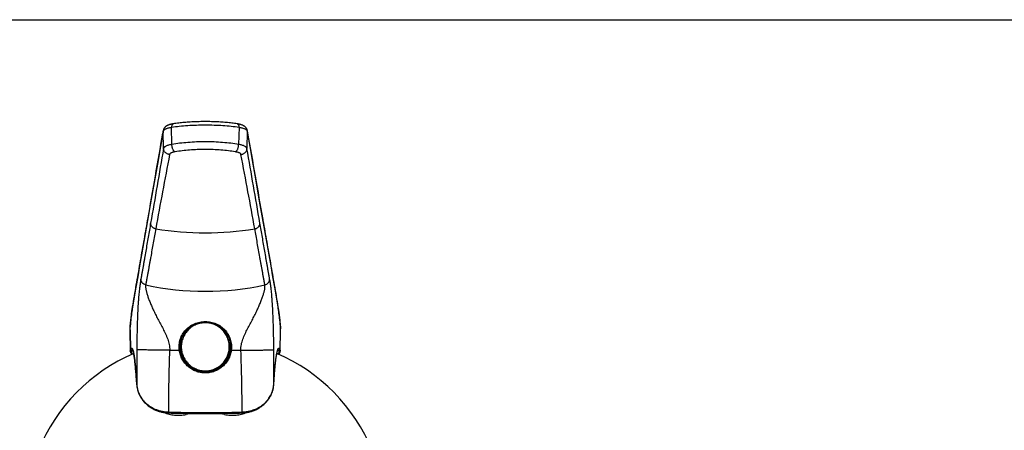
# Model space of a CAD drawing. Header units: millimetres. Extents: x 0 to 559, y 0 to 432.
# Tile 6 of 8: x 119 to 279, y 365 to 432. Entities that reach past the tile are written whole.
import ezdxf

# ---------------------------------------------------------------- set-up
doc = ezdxf.new("R2010")
doc.units = ezdxf.units.MM
doc.header["$LTSCALE"] = 30.734
doc.layers.get('0').update_dxf_attribs({"linetype": 'CONTINUOUS'})

msp = doc.modelspace()

# ---------------------------------------------------------------- linework, layer by layer
at = {"color": 7, "linetype": 'CONTINUOUS'}
for p, q in [((0, 431.8), (558.8, 431.8)), ((142.13, 413.77), (141.66, 411.15)), ((156.28, 411.15), (155.81, 413.77)), ((140, 401.64), (139.55, 399.07)), ((158.37, 399.2), (157.94, 401.64)), ((139.55, 399.07), (138.56, 393.45)), ((159.06, 395.31), (158.37, 399.2)), ((160.89, 384.72), (160.86, 384.95)), ((136.67, 381.1), (136.73, 377.74)), ((161.21, 377.74), (161.27, 381.1)), ((161.27, 381.33), (161.26, 381.46)), ((137.79, 372.28), (137.79, 372.29)), ((160.15, 372.28), (160.15, 372.29))]:
    msp.add_line(p, q, dxfattribs=at)
at = {"color": 9, "linetype": 'CONTINUOUS'}
for p, q in [((142.05, 413.28), (142.08, 413.4)), ((142.08, 413.4), (142.12, 413.64)), ((142.08, 413.4), (142.08, 413.4)), ((142.16, 410.8), (142.12, 413.64)), ((143.53, 411.47), (143.47, 414.27)), ((154.48, 414.27), (154.42, 411.47)), ((155.82, 413.64), (155.78, 410.8)), ((155.82, 413.64), (155.87, 413.4)), ((155.87, 413.4), (155.87, 413.4)), ((155.87, 413.4), (155.89, 413.28)), ((139.56, 399.07), (139.59, 399.2)), ((158.36, 399.2), (158.38, 399.07)), ((137.08, 384.82), (137.1, 384.94)), ((160.84, 384.94), (160.86, 384.82)), ((136.68, 381.4), (136.69, 381.47)), ((136.68, 381.4), (136.69, 381.1)), ((136.69, 381.1), (136.74, 377.85)), ((161.2, 377.85), (161.26, 381.1)), ((161.26, 381.47), (161.26, 381.4)), ((161.26, 381.1), (161.26, 381.4)), ((137.79, 372.29), (137.79, 372.28)), ((137.79, 372.29), (137.79, 372.28)), ((160.15, 372.29), (160.15, 372.28)), ((160.15, 372.28), (160.15, 372.29)), ((145.85, 367.43), (145.85, 367.61)), ((152.1, 367.43), (152.1, 367.61))]:
    msp.add_line(p, q, dxfattribs=at)
at = {"color": 7, "linetype": 'CONTINUOUS'}
for points in [[(143.76, 414.83), (143.69, 414.82), (143.6, 414.8), (143.52, 414.79), (143.44, 414.77), (143.36, 414.75), (143.29, 414.73), (143.22, 414.71), (143.15, 414.7), (143.09, 414.67), (143.03, 414.65), (142.97, 414.63), (142.92, 414.61), (142.86, 414.59), (142.81, 414.56), (142.76, 414.54), (142.71, 414.51), (142.66, 414.49), (142.62, 414.46), (142.58, 414.43), (142.53, 414.4), (142.49, 414.37), (142.45, 414.33), (142.42, 414.3), (142.38, 414.26), (142.35, 414.22), (142.31, 414.18), (142.28, 414.14), (142.26, 414.1), (142.23, 414.06), (142.21, 414.01), (142.19, 413.97), (142.17, 413.92), (142.16, 413.88), (142.14, 413.83), (142.13, 413.79), (142.13, 413.77)], [(154.18, 414.83), (153.98, 414.86), (153.76, 414.89), (153.54, 414.92), (153.31, 414.95), (153.08, 414.98), (152.85, 415), (152.62, 415.02), (152.39, 415.05), (152.15, 415.06), (151.91, 415.08), (151.67, 415.1), (151.43, 415.11), (151.19, 415.13), (150.95, 415.14), (150.7, 415.15), (150.46, 415.16), (150.21, 415.17), (149.96, 415.17), (149.71, 415.18), (149.47, 415.18), (149.22, 415.18), (148.97, 415.18), (148.72, 415.18), (148.47, 415.18), (148.23, 415.18), (147.98, 415.17), (147.73, 415.17), (147.49, 415.16), (147.24, 415.15), (147, 415.14), (146.75, 415.13), (146.51, 415.11), (146.27, 415.1), (146.03, 415.08), (145.79, 415.06), (145.56, 415.05), (145.32, 415.02), (145.09, 415), (144.86, 414.98), (144.63, 414.95), (144.41, 414.92), (144.18, 414.89), (143.96, 414.86), (143.76, 414.83)], [(155.81, 413.77), (155.81, 413.79), (155.8, 413.84), (155.79, 413.88), (155.77, 413.93), (155.75, 413.97), (155.73, 414.01), (155.71, 414.06), (155.68, 414.1), (155.66, 414.14), (155.63, 414.18), (155.6, 414.22), (155.56, 414.26), (155.53, 414.3), (155.49, 414.33), (155.45, 414.37), (155.41, 414.4), (155.37, 414.43), (155.32, 414.46), (155.28, 414.49), (155.23, 414.51), (155.18, 414.54), (155.13, 414.56), (155.08, 414.59), (155.03, 414.61), (154.97, 414.63), (154.91, 414.65), (154.85, 414.68), (154.79, 414.7), (154.72, 414.71), (154.65, 414.73), (154.58, 414.75), (154.5, 414.77), (154.43, 414.79), (154.34, 414.8), (154.26, 414.82), (154.18, 414.83)], [(141.66, 411.15), (141.26, 408.83), (140.84, 406.47), (140.43, 404.07), (140, 401.64)], [(157.94, 401.64), (157.1, 406.47), (156.69, 408.83), (156.28, 411.15)], [(160.86, 384.95), (160.58, 386.55), (160.3, 388.21), (160.01, 389.9), (159.7, 391.65), (159.38, 393.45), (159.06, 395.31)], [(138.56, 393.45), (138.24, 391.65), (137.94, 389.9), (137.64, 388.21), (137.36, 386.55), (137.09, 384.95)], [(137.09, 384.95), (137.05, 384.72), (137.02, 384.48), (136.98, 384.23), (136.94, 383.97), (136.91, 383.7), (136.88, 383.41), (136.84, 383.11), (136.81, 382.8), (136.78, 382.48), (136.74, 382.15), (136.71, 381.81), (136.68, 381.46)], [(161.26, 381.46), (161.23, 381.81), (161.2, 382.15), (161.17, 382.48), (161.13, 382.8), (161.1, 383.11), (161.07, 383.41), (161.03, 383.7), (161, 383.97), (160.96, 384.23), (160.93, 384.49), (160.89, 384.72)], [(136.68, 381.46), (136.67, 381.33), (136.67, 381.18), (136.67, 381.1)], [(144.87, 378.58), (144.88, 378.71), (144.89, 378.83), (144.9, 378.95), (144.92, 379.07), (144.94, 379.19), (144.96, 379.31), (144.99, 379.43), (145.02, 379.55), (145.05, 379.67), (145.09, 379.79), (145.14, 379.91), (145.19, 380.03), (145.24, 380.15), (145.29, 380.27), (145.35, 380.38), (145.42, 380.5), (145.49, 380.61), (145.56, 380.73), (145.64, 380.84), (145.72, 380.94), (145.81, 381.05), (145.9, 381.15), (145.99, 381.25), (146.09, 381.35), (146.19, 381.44), (146.29, 381.54), (146.4, 381.62), (146.51, 381.7), (146.62, 381.78), (146.73, 381.86), (146.84, 381.93), (146.96, 381.99), (147.08, 382.06), (147.19, 382.11), (147.31, 382.17), (147.43, 382.21), (147.55, 382.26), (147.67, 382.3), (147.79, 382.34), (147.91, 382.37), (148.03, 382.4), (148.15, 382.43), (148.27, 382.45), (148.39, 382.47), (148.51, 382.48), (148.63, 382.49), (148.75, 382.5), (148.87, 382.51), (148.97, 382.51)], [(148.97, 382.51), (149.07, 382.51), (149.19, 382.5), (149.31, 382.49), (149.43, 382.48), (149.55, 382.47), (149.67, 382.45), (149.79, 382.43), (149.91, 382.4), (150.03, 382.37), (150.15, 382.34), (150.27, 382.3), (150.39, 382.26), (150.51, 382.21), (150.63, 382.17), (150.75, 382.11), (150.87, 382.05), (150.98, 381.99), (151.1, 381.93), (151.21, 381.86), (151.33, 381.78), (151.44, 381.7), (151.54, 381.62), (151.65, 381.53), (151.75, 381.44), (151.85, 381.35), (151.95, 381.25), (152.05, 381.15), (152.13, 381.05), (152.22, 380.94), (152.3, 380.84), (152.38, 380.73), (152.45, 380.61), (152.52, 380.5), (152.59, 380.38), (152.65, 380.27), (152.71, 380.15), (152.76, 380.03), (152.81, 379.91), (152.85, 379.79), (152.89, 379.67), (152.92, 379.55), (152.96, 379.43), (152.98, 379.31), (153.01, 379.19), (153.03, 379.07), (153.04, 378.95), (153.06, 378.83), (153.06, 378.7), (153.07, 378.58)], [(161.27, 381.1), (161.27, 381.18), (161.27, 381.33)], [(136.73, 377.75), (136.73, 377.7), (136.74, 377.64), (136.76, 377.58), (136.79, 377.52), (136.82, 377.46), (136.87, 377.39), (136.92, 377.33), (136.98, 377.28), (137, 377.26)], [(160.94, 377.26), (160.97, 377.28), (161.03, 377.33), (161.08, 377.39), (161.12, 377.46), (161.16, 377.52), (161.18, 377.58), (161.2, 377.64), (161.21, 377.7), (161.21, 377.75)], [(137.79, 372.28), (137.8, 372.13), (137.82, 371.96), (137.85, 371.79), (137.89, 371.62), (137.93, 371.45), (137.97, 371.29), (138.02, 371.12), (138.08, 370.96), (138.15, 370.8), (138.22, 370.65), (138.29, 370.49), (138.38, 370.34), (138.46, 370.2), (138.55, 370.05), (138.65, 369.91), (138.75, 369.78), (138.85, 369.65), (138.96, 369.52), (139.07, 369.39), (139.19, 369.28), (139.3, 369.16), (139.43, 369.05), (139.55, 368.95), (139.67, 368.85), (139.8, 368.75), (139.93, 368.66), (140.06, 368.57), (140.19, 368.49), (140.33, 368.41), (140.46, 368.34), (140.6, 368.27), (140.73, 368.2), (140.87, 368.14), (141.01, 368.08), (141.15, 368.03), (141.29, 367.98), (141.43, 367.94), (141.57, 367.9), (141.71, 367.86), (141.85, 367.83), (142, 367.8), (142.14, 367.77), (142.28, 367.75), (142.43, 367.73), (142.57, 367.71), (142.72, 367.7), (142.86, 367.69), (142.99, 367.68)], [(154.95, 367.68), (155.08, 367.69), (155.22, 367.7), (155.37, 367.71), (155.51, 367.73), (155.66, 367.75), (155.8, 367.77), (155.94, 367.79), (156.09, 367.82), (156.23, 367.86), (156.37, 367.9), (156.51, 367.94), (156.65, 367.98), (156.79, 368.03), (156.93, 368.08), (157.07, 368.14), (157.21, 368.2), (157.34, 368.26), (157.48, 368.33), (157.61, 368.41), (157.75, 368.49), (157.88, 368.57), (158.01, 368.66), (158.14, 368.75), (158.27, 368.84), (158.39, 368.94), (158.51, 369.05), (158.63, 369.16), (158.75, 369.27), (158.87, 369.39), (158.98, 369.51), (159.09, 369.64), (159.19, 369.77), (159.29, 369.91), (159.39, 370.05), (159.48, 370.19), (159.57, 370.34), (159.65, 370.49), (159.72, 370.64), (159.79, 370.8), (159.86, 370.96), (159.92, 371.12), (159.97, 371.28), (160.02, 371.45), (160.06, 371.62), (160.09, 371.79), (160.12, 371.96), (160.14, 372.13), (160.15, 372.28)], [(142.99, 367.68), (143.4, 367.67), (143.83, 367.66), (144.26, 367.65), (144.7, 367.64), (145.13, 367.63), (145.56, 367.62), (145.99, 367.61), (146.42, 367.6), (146.85, 367.6), (147.28, 367.59), (147.71, 367.59), (148.14, 367.59), (148.57, 367.59), (148.97, 367.58)], [(148.97, 367.58), (149.38, 367.59), (149.8, 367.59), (150.23, 367.59), (150.66, 367.59), (151.09, 367.6), (151.52, 367.6), (151.95, 367.61), (152.38, 367.62), (152.81, 367.63), (153.25, 367.64), (153.68, 367.65), (154.11, 367.66), (154.54, 367.67), (154.95, 367.68)]]:
    msp.add_lwpolyline(points, dxfattribs=at)
at = {"color": 9, "linetype": 'CONTINUOUS'}
for centre, radius, start, end in [((142.75, 413.28), 0.7, 169.9123, 180.7348), ((142.82, 413.65), 0.7, 169.8804, 180.7322), ((155.12, 413.65), 0.7, 359.2677, 10.1204), ((155.19, 413.28), 0.7, 359.2652, 10.0877), ((140.26, 399.08), 0.699, 170.0284, 180.744), ((157.68, 399.08), 0.699, 359.256, 9.9716), ((148.97, 449.11), 52.05, 261.0621, 278.9379), ((148.97, 433.3), 45.78, 257.7277, 282.2723), ((137.77, 384.83), 0.693, 170.5078, 180.7842), ((160.17, 384.83), 0.693, 359.2159, 9.4923), ((139.47, 381.15), 2.8, 174.8753, 180.9786), ((137.25, 381.42), 0.573, 175.0557, 181.5304), ((160.69, 381.42), 0.573, 358.4693, 4.9439), ((158.43, 381.15), 2.84, 359.0615, 5.0846), ((136.39, 377.75), 0.78, 24.5769, 26.5265), ((137.28, 377.89), 0.239, 138.5354, 141.1692), ((136.25, 377.68), 0.94, 23.2326, 24.6166), ((372.57, 368.27), 229.62, 177.5941, 180.1091), ((-74.64, 368.27), 229.62, 359.891, 2.4058), ((161.72, 377.67), 0.966, 155.4014, 156.7477), ((161.57, 377.74), 0.808, 153.5064, 155.39)]:
    msp.add_arc(centre, radius, start, end, dxfattribs=at)
at = {"color": 7, "linetype": 'CONTINUOUS'}
for centre, radius, start, end in [((148.95, 378.47), 4.08, 178.4993, 180.0024), ((148.96, 378.48), 4.09, 180.1397, 181.9604), ((148.96, 378.48), 4.09, 180.1397, 181.7878), ((148.98, 378.47), 4.11, 180.0142, 187.5166), ((148.97, 378.48), 4.09, 181.7874, 187.5053), ((148.97, 378.48), 4.1, 181.962, 187.5044), ((148.96, 378.48), 4.09, 187.5062, 187.6764), ((148.96, 378.48), 4.09, 187.5069, 187.6774), ((148.98, 378.48), 4.09, 352.3236, 352.4938), ((148.98, 378.48), 4.09, 352.3226, 352.4931), ((148.97, 378.47), 4.1, 352.474, 359.9952), ((148.98, 378.48), 4.09, 352.4947, 358.2125), ((148.98, 378.48), 4.1, 352.4955, 358.0381), ((148.99, 378.47), 4.08, 359.9976, 1.5641), ((148.98, 378.48), 4.09, 358.0397, 359.8603), ((148.98, 378.48), 4.09, 358.2121, 359.8604), ((148.97, 350.3), 29.5, 113.3305, 157.5325), ((148.97, 350.3), 29.5, 22.4675, 66.6695), ((148.97, 350.31), 17.4, 96.4961, 100.3478), ((148.97, 350.31), 17.4, 79.6522, 83.504)]:
    msp.add_arc(centre, radius, start, end, dxfattribs=at)
at = {"color": 9, "linetype": 'CONTINUOUS'}
for points, knots in [([(143.76, 414.83), (143.74, 414.83), (143.7, 414.81), (143.64, 414.78), (143.59, 414.72), (143.55, 414.66), (143.52, 414.57), (143.48, 414.45), (143.47, 414.34), (143.47, 414.27)], [0, 0, 0, 0, 0.092263, 0.189692, 0.29627, 0.414316, 0.544609, 0.686713, 1, 1, 1, 1]), ([(154.18, 414.83), (154.2, 414.83), (154.24, 414.81), (154.3, 414.78), (154.35, 414.72), (154.39, 414.66), (154.43, 414.57), (154.46, 414.45), (154.47, 414.34), (154.48, 414.27)], [0, 0, 0, 0, 0.092263, 0.189692, 0.29627, 0.414318, 0.544611, 0.686715, 1, 1, 1, 1]), ([(139.59, 399.2), (140, 401.55), (140.82, 406.25), (141.64, 410.94), (142.05, 413.28)], [0, 0, 0, 0, 0.501619, 1, 1, 1, 1]), ([(142.12, 413.64), (142.12, 413.66), (142.13, 413.69), (142.16, 413.74), (142.19, 413.78), (142.25, 413.85), (142.36, 413.93), (142.52, 414.01), (142.71, 414.09), (142.93, 414.16), (143.19, 414.22), (143.37, 414.26), (143.47, 414.27)], [0, 0, 0, 0, 0.032023, 0.066279, 0.10371, 0.145007, 0.240809, 0.355759, 0.490137, 0.64326, 0.813807, 1, 1, 1, 1]), ([(143.47, 414.27), (143.89, 414.34), (144.76, 414.46), (146.12, 414.57), (147.53, 414.64), (148.97, 414.66), (150.41, 414.64), (151.83, 414.57), (153.18, 414.46), (154.06, 414.34), (154.48, 414.27)], [0, 0, 0, 0, 0.116026, 0.239643, 0.368489, 0.5, 0.631511, 0.760357, 0.883975, 1, 1, 1, 1]), ([(154.48, 414.27), (154.57, 414.26), (154.75, 414.22), (155.01, 414.16), (155.23, 414.09), (155.43, 414.01), (155.58, 413.93), (155.69, 413.85), (155.75, 413.78), (155.79, 413.74), (155.81, 413.69), (155.82, 413.66), (155.82, 413.64)], [0, 0, 0, 0, 0.186193, 0.35674, 0.509863, 0.644241, 0.759191, 0.854993, 0.89629, 0.933721, 0.967977, 1, 1, 1, 1]), ([(155.89, 413.28), (156.3, 410.94), (157.13, 406.25), (157.94, 401.55), (158.36, 399.2)], [0, 0, 0, 0, 0.498381, 1, 1, 1, 1]), ([(143.53, 411.47), (143.43, 411.45), (143.25, 411.41), (142.99, 411.35), (142.76, 411.27), (142.56, 411.19), (142.41, 411.1), (142.3, 411.02), (142.23, 410.95), (142.2, 410.91), (142.17, 410.86), (142.17, 410.82), (142.16, 410.8)], [0, 0, 0, 0, 0.185299, 0.355217, 0.507949, 0.642156, 0.757157, 0.853267, 0.894839, 0.932643, 0.96738, 1, 1, 1, 1]), ([(154.42, 411.47), (154, 411.54), (153.13, 411.66), (151.79, 411.79), (150.4, 411.87), (148.97, 411.9), (147.55, 411.87), (146.15, 411.79), (144.81, 411.66), (143.95, 411.54), (143.53, 411.47)], [0, 0, 0, 0, 0.116359, 0.240071, 0.368775, 0.5, 0.631225, 0.759929, 0.883641, 1, 1, 1, 1]), ([(144.06, 410.26), (144.02, 410.27), (143.94, 410.32), (143.84, 410.42), (143.75, 410.56), (143.67, 410.71), (143.61, 410.89), (143.56, 411.08), (143.53, 411.27), (143.53, 411.4), (143.53, 411.47)], [0, 0, 0, 0, 0.090512, 0.193987, 0.310547, 0.438553, 0.575199, 0.716952, 0.859889, 1, 1, 1, 1]), ([(153.88, 410.26), (153.92, 410.27), (154, 410.32), (154.1, 410.42), (154.19, 410.56), (154.27, 410.71), (154.34, 410.89), (154.38, 411.08), (154.41, 411.27), (154.42, 411.4), (154.42, 411.47)], [0, 0, 0, 0, 0.090512, 0.193987, 0.310547, 0.438553, 0.575199, 0.716952, 0.859889, 1, 1, 1, 1]), ([(155.78, 410.8), (155.78, 410.82), (155.77, 410.86), (155.74, 410.91), (155.71, 410.95), (155.64, 411.02), (155.54, 411.1), (155.38, 411.19), (155.18, 411.27), (154.95, 411.35), (154.69, 411.41), (154.51, 411.45), (154.42, 411.47)], [0, 0, 0, 0, 0.03262, 0.067357, 0.105161, 0.146733, 0.242843, 0.357844, 0.492051, 0.644783, 0.814701, 1, 1, 1, 1]), ([(142.16, 410.8), (141.81, 408.77), (141.11, 404.72), (140.4, 400.67), (140.05, 398.64)], [0, 0, 0, 0, 0.500539, 1, 1, 1, 1]), ([(143.14, 409.84), (143.08, 409.84), (142.95, 409.86), (142.77, 409.92), (142.6, 410.01), (142.45, 410.13), (142.33, 410.28), (142.23, 410.44), (142.18, 410.62), (142.16, 410.74), (142.16, 410.8)], [0, 0, 0, 0, 0.126882, 0.253677, 0.380056, 0.505745, 0.63057, 0.754478, 0.877552, 1, 1, 1, 1]), ([(144.06, 410.26), (143.99, 410.25), (143.87, 410.22), (143.7, 410.18), (143.55, 410.14), (143.41, 410.09), (143.31, 410.03), (143.22, 409.97), (143.17, 409.91), (143.15, 409.86), (143.14, 409.84)], [0, 0, 0, 0, 0.186393, 0.357233, 0.510697, 0.645391, 0.760538, 0.856317, 0.934554, 1, 1, 1, 1]), ([(153.88, 410.26), (153.51, 410.32), (152.72, 410.43), (151.52, 410.55), (150.26, 410.62), (148.97, 410.64), (147.68, 410.62), (146.43, 410.55), (145.22, 410.43), (144.44, 410.32), (144.06, 410.26)], [0, 0, 0, 0, 0.116332, 0.240024, 0.368738, 0.5, 0.631262, 0.759976, 0.883668, 1, 1, 1, 1]), ([(154.8, 409.84), (154.8, 409.86), (154.78, 409.91), (154.72, 409.97), (154.64, 410.03), (154.53, 410.09), (154.4, 410.14), (154.24, 410.18), (154.07, 410.22), (153.95, 410.25), (153.88, 410.26)], [0, 0, 0, 0, 0.065446, 0.143683, 0.239462, 0.354609, 0.489303, 0.642767, 0.813607, 1, 1, 1, 1]), ([(154.8, 409.84), (154.87, 409.84), (154.99, 409.86), (155.18, 409.92), (155.35, 410.01), (155.49, 410.13), (155.62, 410.28), (155.71, 410.44), (155.77, 410.62), (155.78, 410.74), (155.78, 410.8)], [0, 0, 0, 0, 0.126882, 0.253677, 0.380056, 0.505745, 0.63057, 0.754478, 0.877552, 1, 1, 1, 1]), ([(157.89, 398.64), (157.54, 400.67), (156.84, 404.72), (156.13, 408.77), (155.78, 410.8)], [0, 0, 0, 0, 0.499461, 1, 1, 1, 1]), ([(143.14, 409.84), (142.76, 407.81), (142, 403.77), (141.25, 399.72), (140.88, 397.69)], [0, 0, 0, 0, 0.50079, 1, 1, 1, 1]), ([(157.06, 397.69), (156.69, 399.72), (155.94, 403.77), (155.18, 407.81), (154.8, 409.84)], [0, 0, 0, 0, 0.49921, 1, 1, 1, 1]), ([(137.1, 384.94), (137.3, 386.15), (137.71, 388.52), (138.33, 392.07), (138.95, 395.57), (139.36, 397.91), (139.56, 399.07)], [0, 0, 0, 0, 0.254973, 0.504729, 0.752435, 1, 1, 1, 1]), ([(140.05, 398.64), (139.92, 397.88), (139.72, 396.73), (139.45, 395.2), (139.26, 394.05), (139.09, 393.1), (138.96, 392.33), (138.86, 391.76), (138.78, 391.29), (138.71, 390.91), (138.66, 390.63), (138.61, 390.35), (138.57, 390.11), (138.54, 389.92), (138.51, 389.78), (138.49, 389.64), (138.47, 389.55), (138.46, 389.5)], [0, 0, 0, 0, 0.250801, 0.376474, 0.502127, 0.627562, 0.690133, 0.752546, 0.814783, 0.845872, 0.876853, 0.907614, 0.93841, 0.953997, 0.969703, 0.985214, 1, 1, 1, 1]), ([(140.88, 397.69), (140.83, 397.7), (140.71, 397.73), (140.56, 397.8), (140.41, 397.9), (140.29, 398.02), (140.18, 398.16), (140.11, 398.31), (140.06, 398.47), (140.05, 398.59), (140.05, 398.64)], [0, 0, 0, 0, 0.127037, 0.2538, 0.380042, 0.505575, 0.630296, 0.754197, 0.877371, 1, 1, 1, 1]), ([(157.06, 397.69), (157.12, 397.7), (157.23, 397.73), (157.39, 397.8), (157.53, 397.9), (157.66, 398.02), (157.76, 398.16), (157.83, 398.31), (157.88, 398.47), (157.89, 398.59), (157.89, 398.64)], [0, 0, 0, 0, 0.127037, 0.2538, 0.380042, 0.505575, 0.630296, 0.754197, 0.877371, 1, 1, 1, 1]), ([(159.48, 389.5), (159.47, 389.55), (159.45, 389.64), (159.43, 389.78), (159.41, 389.92), (159.37, 390.11), (159.33, 390.35), (159.28, 390.63), (159.23, 390.91), (159.17, 391.29), (159.08, 391.76), (158.98, 392.33), (158.85, 393.1), (158.69, 394.05), (158.49, 395.2), (158.23, 396.73), (158.03, 397.88), (157.89, 398.64)], [0, 0, 0, 0, 0.014781, 0.030291, 0.046, 0.061591, 0.09239, 0.123147, 0.154127, 0.185216, 0.247454, 0.309867, 0.372438, 0.497873, 0.623526, 0.749199, 1, 1, 1, 1]), ([(158.38, 399.07), (158.59, 397.91), (159, 395.57), (159.62, 392.07), (160.24, 388.52), (160.64, 386.15), (160.84, 384.94)], [0, 0, 0, 0, 0.247565, 0.495271, 0.745027, 1, 1, 1, 1]), ([(140.88, 397.69), (140.82, 397.31), (140.68, 396.55), (140.47, 395.4), (140.27, 394.25), (140.1, 393.3), (139.96, 392.53), (139.86, 391.96), (139.76, 391.39), (139.67, 390.92), (139.6, 390.54), (139.55, 390.25), (139.5, 389.97), (139.45, 389.69), (139.41, 389.45), (139.37, 389.26), (139.35, 389.12), (139.32, 388.98), (139.29, 388.84), (139.26, 388.7), (139.25, 388.61), (139.24, 388.56)], [0, 0, 0, 0, 0.125284, 0.250826, 0.376503, 0.502157, 0.564915, 0.62759, 0.690151, 0.752566, 0.783707, 0.814797, 0.845829, 0.876803, 0.907717, 0.923148, 0.938556, 0.953938, 0.969297, 0.984639, 1, 1, 1, 1]), ([(158.7, 388.56), (158.7, 388.61), (158.68, 388.7), (158.65, 388.84), (158.62, 388.98), (158.6, 389.12), (158.57, 389.26), (158.54, 389.45), (158.5, 389.69), (158.44, 389.97), (158.39, 390.25), (158.34, 390.54), (158.27, 390.92), (158.19, 391.39), (158.08, 391.96), (157.98, 392.53), (157.84, 393.3), (157.67, 394.25), (157.47, 395.4), (157.26, 396.55), (157.13, 397.31), (157.06, 397.69)], [0, 0, 0, 0, 0.015362, 0.030704, 0.046062, 0.061444, 0.076852, 0.092283, 0.123197, 0.154171, 0.185204, 0.216293, 0.247435, 0.309849, 0.37241, 0.435086, 0.497843, 0.623497, 0.749174, 0.874716, 1, 1, 1, 1]), ([(138.46, 389.5), (138.42, 389.28), (138.34, 388.8), (138.23, 388), (138.14, 387.22), (138.08, 386.49), (138.01, 385.58), (137.93, 384.25), (137.86, 382.42), (137.81, 380.3), (137.8, 378.79), (137.8, 378.01)], [0, 0, 0, 0, 0.058052, 0.126042, 0.21111, 0.261505, 0.317497, 0.448587, 0.60807, 0.794643, 1, 1, 1, 1]), ([(139.24, 388.56), (139.13, 388.59), (138.92, 388.67), (138.71, 388.86), (138.59, 389.04), (138.52, 389.18), (138.47, 389.34), (138.46, 389.45), (138.46, 389.5)], [0, 0, 0, 0, 0.253238, 0.504404, 0.629318, 0.753484, 0.876991, 1, 1, 1, 1]), ([(158.7, 388.56), (158.81, 388.59), (159.02, 388.67), (159.23, 388.85), (159.36, 389.03), (159.43, 389.18), (159.47, 389.34), (159.48, 389.45), (159.48, 389.5)], [0, 0, 0, 0, 0.252883, 0.50374, 0.628625, 0.752882, 0.876618, 1, 1, 1, 1]), ([(160.15, 378.01), (160.15, 378.79), (160.13, 380.3), (160.08, 382.42), (160.01, 384.25), (159.93, 385.58), (159.86, 386.49), (159.8, 387.22), (159.72, 388), (159.6, 388.8), (159.52, 389.28), (159.48, 389.5)], [0, 0, 0, 0, 0.205358, 0.39193, 0.551415, 0.682505, 0.738496, 0.788892, 0.873959, 0.941949, 1, 1, 1, 1]), ([(139.24, 388.56), (139.23, 388.52), (139.22, 388.43), (139.22, 388.28), (139.23, 388.11), (139.26, 387.92), (139.3, 387.72), (139.37, 387.42), (139.46, 387.09), (139.57, 386.74), (139.71, 386.35), (139.9, 385.83), (140.17, 385.17), (140.43, 384.6), (140.66, 384.12), (140.9, 383.62), (141.24, 382.98), (141.65, 382.2), (142.08, 381.4), (142.42, 380.72), (142.67, 380.16), (142.84, 379.73), (142.98, 379.29), (143.09, 378.84), (143.16, 378.38), (143.17, 378.07), (143.16, 377.91)], [0, 0, 0, 0, 0.011498, 0.024512, 0.03915, 0.055466, 0.073484, 0.093199, 0.137629, 0.162275, 0.188477, 0.245324, 0.307664, 0.374903, 0.410154, 0.446363, 0.521158, 0.598366, 0.677238, 0.757194, 0.797447, 0.837825, 0.878296, 0.91883, 0.959404, 1, 1, 1, 1]), ([(154.78, 377.91), (154.78, 378.07), (154.78, 378.38), (154.85, 378.84), (154.96, 379.29), (155.11, 379.73), (155.28, 380.16), (155.53, 380.72), (155.87, 381.4), (156.29, 382.2), (156.71, 382.98), (157.04, 383.62), (157.29, 384.12), (157.51, 384.6), (157.77, 385.17), (158.04, 385.83), (158.23, 386.35), (158.37, 386.74), (158.48, 387.09), (158.57, 387.42), (158.65, 387.72), (158.69, 387.92), (158.71, 388.11), (158.72, 388.28), (158.72, 388.43), (158.71, 388.52), (158.7, 388.56)], [0, 0, 0, 0, 0.040595, 0.08117, 0.121704, 0.162175, 0.202553, 0.242806, 0.322762, 0.401634, 0.478842, 0.553637, 0.589845, 0.625097, 0.692336, 0.754675, 0.811523, 0.837725, 0.862371, 0.906801, 0.926516, 0.944533, 0.96085, 0.975488, 0.988502, 1, 1, 1, 1]), ([(136.69, 381.47), (136.72, 381.8), (136.78, 382.44), (136.87, 383.33), (136.97, 384.12), (137.04, 384.6), (137.08, 384.82)], [0, 0, 0, 0, 0.299759, 0.566754, 0.800331, 1, 1, 1, 1]), ([(160.86, 384.82), (160.9, 384.6), (160.97, 384.12), (161.07, 383.33), (161.17, 382.44), (161.23, 381.8), (161.26, 381.47)], [0, 0, 0, 0, 0.199669, 0.433246, 0.700241, 1, 1, 1, 1]), ([(144.73, 377.91), (144.69, 378.21), (144.68, 378.82), (144.86, 379.71), (145.23, 380.53), (145.76, 381.24), (146.42, 381.82), (147.2, 382.25), (148.06, 382.52), (148.67, 382.59), (148.97, 382.59)], [0, 0, 0, 0, 0.12821, 0.254719, 0.378658, 0.500705, 0.622523, 0.745914, 0.871921, 1, 1, 1, 1]), ([(148.97, 382.59), (149.28, 382.59), (149.88, 382.52), (150.75, 382.25), (151.52, 381.82), (152.19, 381.24), (152.71, 380.53), (153.08, 379.71), (153.26, 378.82), (153.25, 378.21), (153.21, 377.91)], [0, 0, 0, 0, 0.12808, 0.254085, 0.377477, 0.499295, 0.621341, 0.745281, 0.87179, 1, 1, 1, 1]), ([(148.97, 382.38), (148.72, 382.38), (148.33, 382.34), (147.83, 382.22), (147.35, 382.04), (146.78, 381.74), (146.28, 381.33), (145.94, 380.95), (145.63, 380.54), (145.33, 379.97), (145.1, 379.23), (145.03, 378.47), (145.1, 377.7), (145.33, 376.96), (145.63, 376.39), (145.94, 375.98), (146.28, 375.6), (146.78, 375.19), (147.35, 374.89), (147.83, 374.71), (148.33, 374.59), (148.72, 374.55), (148.97, 374.55)], [0, 0, 0, 0, 0.06251, 0.093801, 0.12509, 0.187588, 0.250074, 0.281351, 0.312625, 0.37509, 0.437547, 0.5, 0.562453, 0.62491, 0.687375, 0.718649, 0.749926, 0.812412, 0.87491, 0.906199, 0.93749, 1, 1, 1, 1]), ([(148.97, 374.55), (149.23, 374.55), (149.61, 374.59), (150.11, 374.71), (150.59, 374.89), (151.16, 375.19), (151.66, 375.6), (152, 375.98), (152.31, 376.39), (152.61, 376.96), (152.84, 377.7), (152.91, 378.47), (152.84, 379.23), (152.61, 379.97), (152.31, 380.54), (152, 380.95), (151.66, 381.33), (151.16, 381.74), (150.59, 382.04), (150.11, 382.22), (149.61, 382.34), (149.23, 382.38), (148.97, 382.38)], [0, 0, 0, 0, 0.06251, 0.093801, 0.12509, 0.187588, 0.250074, 0.281351, 0.312625, 0.37509, 0.437547, 0.5, 0.562453, 0.62491, 0.687375, 0.718649, 0.749926, 0.812412, 0.87491, 0.906199, 0.93749, 1, 1, 1, 1]), ([(136.73, 377.75), (136.73, 377.75), (136.73, 377.79), (136.74, 377.83), (136.74, 377.85)], [0, 0, 0, 0, 0.247767, 1, 1, 1, 1]), ([(136.74, 377.85), (136.76, 377.9), (136.78, 377.98), (136.82, 378.08), (136.86, 378.15), (136.89, 378.19), (136.92, 378.21), (136.94, 378.23), (136.96, 378.23), (136.98, 378.23), (137.01, 378.22), (137.03, 378.2), (137.06, 378.16), (137.08, 378.13), (137.09, 378.1)], [0, 0, 0, 0, 0.218877, 0.39509, 0.53032, 0.583788, 0.628986, 0.667573, 0.702179, 0.736372, 0.773839, 0.817439, 0.869019, 1, 1, 1, 1]), ([(136.74, 377.85), (136.74, 377.83), (136.76, 377.78), (136.81, 377.72), (136.88, 377.7), (136.93, 377.71), (136.95, 377.71)], [0, 0, 0, 0, 0.248367, 0.498479, 0.749568, 1, 1, 1, 1]), ([(137.09, 377.3), (137.06, 377.33), (137.01, 377.4), (136.95, 377.5), (136.93, 377.61), (136.94, 377.68), (136.95, 377.71)], [0, 0, 0, 0, 0.289162, 0.541438, 0.771868, 1, 1, 1, 1]), ([(136.95, 377.71), (136.96, 377.75), (136.98, 377.82), (137.02, 377.91), (137.05, 377.98), (137.08, 378.03), (137.09, 378.04)], [0, 0, 0, 0, 0.323704, 0.597258, 0.821884, 1, 1, 1, 1]), ([(137.11, 378.06), (137.13, 378.02), (137.16, 377.92), (137.21, 377.77), (137.25, 377.58), (137.3, 377.35), (137.34, 377.1), (137.41, 376.7), (137.48, 376.12), (137.56, 375.33), (137.64, 374.42), (137.72, 373.39), (137.77, 372.67), (137.79, 372.29)], [0, 0, 0, 0, 0.022731, 0.050834, 0.084373, 0.123364, 0.167798, 0.217646, 0.333399, 0.470166, 0.627349, 0.804233, 1, 1, 1, 1]), ([(143.16, 377.91), (142.8, 377.91), (142.11, 377.92), (141.12, 377.92), (140.35, 377.93), (139.79, 377.94), (139.41, 377.95), (139.07, 377.95), (138.76, 377.96), (138.5, 377.97), (138.28, 377.97), (138.11, 377.98), (138.01, 377.98), (137.94, 377.99), (137.89, 377.99), (137.85, 378), (137.82, 378), (137.8, 378), (137.8, 378.01)], [0, 0, 0, 0, 0.199457, 0.385915, 0.554551, 0.630803, 0.701007, 0.764709, 0.821497, 0.871004, 0.912911, 0.946949, 0.960946, 0.9729, 0.982792, 0.990609, 0.996343, 1, 1, 1, 1]), ([(143.16, 377.91), (143.29, 377.91), (143.55, 377.91), (143.94, 377.91), (144.34, 377.91), (144.6, 377.91), (144.73, 377.91)], [0, 0, 0, 0, 0.24873, 0.49835, 0.748795, 1, 1, 1, 1]), ([(144.73, 377.91), (144.74, 377.91), (144.76, 377.91), (144.8, 377.92), (144.83, 377.92), (144.85, 377.93), (144.86, 377.93), (144.88, 377.93), (144.88, 377.93), (144.89, 377.93), (144.9, 377.93), (144.9, 377.93), (144.9, 377.93), (144.91, 377.93), (144.91, 377.93), (144.91, 377.93), (144.91, 377.93)], [0, 0, 0, 0, 0.18475, 0.36763, 0.540073, 0.693991, 0.761702, 0.822162, 0.87466, 0.918581, 0.953407, 0.978736, 0.987747, 0.994287, 0.998351, 1, 1, 1, 1]), ([(148.97, 374.2), (148.71, 374.2), (148.33, 374.23), (147.83, 374.35), (147.34, 374.51), (146.76, 374.79), (146.14, 375.24), (145.61, 375.8), (145.25, 376.34), (145.03, 376.8), (144.85, 377.28), (144.77, 377.66), (144.73, 377.91)], [0, 0, 0, 0, 0.125204, 0.18783, 0.250416, 0.37533, 0.500108, 0.624859, 0.749704, 0.81225, 0.87484, 1, 1, 1, 1]), ([(148.97, 374.35), (148.72, 374.35), (148.23, 374.39), (147.52, 374.59), (146.85, 374.92), (146.25, 375.36), (145.74, 375.9), (145.34, 376.52), (145.05, 377.2), (144.94, 377.69), (144.91, 377.93)], [0, 0, 0, 0, 0.125255, 0.250381, 0.37532, 0.500113, 0.624877, 0.749743, 0.874789, 1, 1, 1, 1]), ([(153.04, 377.93), (153, 377.69), (152.9, 377.2), (152.61, 376.52), (152.2, 375.9), (151.69, 375.36), (151.09, 374.92), (150.43, 374.59), (149.71, 374.39), (149.22, 374.35), (148.97, 374.35)], [0, 0, 0, 0, 0.125211, 0.250257, 0.375123, 0.499887, 0.62468, 0.749619, 0.874745, 1, 1, 1, 1]), ([(153.21, 377.91), (153.18, 377.66), (153.09, 377.28), (152.91, 376.8), (152.69, 376.34), (152.34, 375.8), (151.8, 375.24), (151.18, 374.79), (150.6, 374.51), (150.11, 374.35), (149.61, 374.23), (149.23, 374.2), (148.97, 374.2)], [0, 0, 0, 0, 0.12516, 0.18775, 0.250297, 0.375141, 0.499891, 0.62467, 0.749583, 0.812169, 0.874796, 1, 1, 1, 1]), ([(153.21, 377.91), (153.2, 377.91), (153.18, 377.91), (153.15, 377.92), (153.12, 377.92), (153.09, 377.93), (153.08, 377.93), (153.07, 377.93), (153.06, 377.93), (153.05, 377.93), (153.04, 377.93), (153.04, 377.93), (153.04, 377.93), (153.04, 377.93), (153.04, 377.93), (153.04, 377.93), (153.04, 377.93)], [0, 0, 0, 0, 0.184729, 0.36758, 0.539994, 0.693889, 0.761594, 0.822052, 0.874554, 0.918483, 0.953325, 0.978676, 0.987699, 0.994254, 0.998334, 1, 1, 1, 1]), ([(153.21, 377.91), (153.34, 377.91), (153.6, 377.91), (154, 377.91), (154.39, 377.91), (154.65, 377.91), (154.78, 377.91)], [0, 0, 0, 0, 0.251205, 0.50165, 0.75127, 1, 1, 1, 1]), ([(154.78, 377.91), (155.14, 377.91), (155.83, 377.92), (156.82, 377.92), (157.59, 377.93), (158.16, 377.94), (158.53, 377.95), (158.87, 377.95), (159.18, 377.96), (159.44, 377.97), (159.67, 377.97), (159.83, 377.98), (159.94, 377.98), (160, 377.99), (160.05, 377.99), (160.09, 378), (160.12, 378), (160.14, 378), (160.15, 378.01)], [0, 0, 0, 0, 0.199457, 0.385915, 0.554551, 0.630803, 0.701007, 0.764709, 0.821497, 0.871004, 0.912911, 0.946948, 0.960946, 0.9729, 0.982792, 0.990609, 0.996343, 1, 1, 1, 1]), ([(160.15, 372.29), (160.17, 372.67), (160.22, 373.39), (160.3, 374.42), (160.38, 375.33), (160.46, 376.12), (160.54, 376.7), (160.6, 377.1), (160.64, 377.35), (160.69, 377.58), (160.73, 377.77), (160.78, 377.92), (160.81, 378.02), (160.83, 378.06)], [0, 0, 0, 0, 0.195768, 0.372654, 0.529838, 0.666605, 0.782358, 0.832206, 0.876639, 0.91563, 0.949168, 0.97727, 1, 1, 1, 1]), ([(160.84, 378.05), (160.86, 378.03), (160.88, 377.99), (160.92, 377.92), (160.96, 377.82), (160.98, 377.75), (160.99, 377.71)], [0, 0, 0, 0, 0.173593, 0.396388, 0.671374, 1, 1, 1, 1]), ([(160.85, 378.1), (160.86, 378.13), (160.88, 378.16), (160.91, 378.2), (160.94, 378.22), (160.96, 378.23), (160.98, 378.23), (161, 378.23), (161.03, 378.21), (161.05, 378.19), (161.08, 378.15), (161.12, 378.08), (161.16, 377.98), (161.19, 377.9), (161.2, 377.85)], [0, 0, 0, 0, 0.130981, 0.18256, 0.22616, 0.263627, 0.29782, 0.332426, 0.371013, 0.416211, 0.46968, 0.60491, 0.781123, 1, 1, 1, 1]), ([(160.99, 377.71), (161, 377.68), (161.01, 377.61), (160.99, 377.5), (160.94, 377.4), (160.88, 377.33), (160.85, 377.3)], [0, 0, 0, 0, 0.228126, 0.45856, 0.710836, 1, 1, 1, 1]), ([(161.2, 377.85), (161.2, 377.83), (161.19, 377.78), (161.13, 377.72), (161.06, 377.7), (161.01, 377.71), (160.99, 377.71)], [0, 0, 0, 0, 0.248367, 0.498479, 0.749568, 1, 1, 1, 1]), ([(161.2, 377.85), (161.2, 377.84), (161.21, 377.81), (161.21, 377.77), (161.21, 377.75)], [0, 0, 0, 0, 0.254229, 1, 1, 1, 1]), ([(137.79, 372.28), (137.81, 372.03), (137.89, 371.51), (138.16, 370.76), (138.5, 370.17), (138.85, 369.72), (139.26, 369.28), (139.88, 368.77), (140.6, 368.37), (141.26, 368.12), (141.8, 367.97), (142.37, 367.87), (142.76, 367.84), (142.96, 367.83)], [0, 0, 0, 0, 0.102744, 0.208311, 0.318638, 0.376211, 0.435652, 0.560888, 0.696136, 0.768001, 0.842712, 0.920147, 1, 1, 1, 1]), ([(154.99, 367.83), (155.18, 367.84), (155.58, 367.87), (156.14, 367.97), (156.68, 368.12), (157.34, 368.37), (158.07, 368.77), (158.69, 369.28), (159.09, 369.72), (159.44, 370.17), (159.78, 370.76), (160.05, 371.51), (160.13, 372.03), (160.15, 372.28)], [0, 0, 0, 0, 0.079853, 0.157288, 0.231999, 0.303864, 0.439112, 0.564348, 0.623789, 0.681362, 0.791689, 0.897256, 1, 1, 1, 1]), ([(142.96, 367.83), (143.45, 367.82), (144.7, 367.79), (146.7, 367.75), (148.21, 367.73), (148.97, 367.73)], [0, 0, 0, 0, 0.246168, 0.621191, 1, 1, 1, 1]), ([(142.96, 367.83), (142.96, 367.81), (142.96, 367.79), (142.96, 367.75), (142.96, 367.73), (142.97, 367.71), (142.98, 367.69), (142.99, 367.68), (142.99, 367.68)], [0, 0, 0, 0, 0.35793, 0.520783, 0.665286, 0.786932, 0.882795, 1, 1, 1, 1]), ([(148.97, 367.73), (149.48, 367.73), (151.48, 367.74), (153.49, 367.79), (154.99, 367.83)], [0, 0, 0, 0, 0.252782, 1, 1, 1, 1]), ([(154.99, 367.83), (154.99, 367.81), (154.99, 367.79), (154.98, 367.75), (154.98, 367.73), (154.97, 367.71), (154.97, 367.69), (154.96, 367.68), (154.95, 367.68)], [0, 0, 0, 0, 0.357928, 0.52078, 0.665282, 0.786928, 0.882791, 1, 1, 1, 1])]:
    msp.add_open_spline(points, degree=3, knots=knots, dxfattribs=at)
at = {"color": 7, "linetype": 'CONTINUOUS'}
for points, knots in [([(144.87, 378.58), (144.88, 378.84), (144.95, 379.37), (145.2, 380.13), (145.59, 380.8), (146.09, 381.39), (146.7, 381.87), (147.4, 382.23), (148.17, 382.46), (148.7, 382.51), (148.97, 382.51)], [0, 0, 0, 0, 0.127843, 0.253321, 0.376442, 0.498287, 0.620475, 0.744547, 0.871278, 1, 1, 1, 1]), ([(148.97, 382.51), (149.24, 382.51), (149.78, 382.46), (150.54, 382.23), (151.24, 381.87), (151.85, 381.39), (152.36, 380.81), (152.74, 380.13), (153, 379.38), (153.06, 378.85), (153.07, 378.58)], [0, 0, 0, 0, 0.128725, 0.255461, 0.379541, 0.501734, 0.623579, 0.746696, 0.872165, 1, 1, 1, 1]), ([(137.09, 378.07), (137.09, 378.07), (137.08, 378.08), (137.08, 378.09), (137.07, 378.09)], [0, 0, 0, 0, 0.636855, 1, 1, 1, 1]), ([(137.79, 372.29), (137.77, 372.69), (137.72, 373.45), (137.63, 374.53), (137.55, 375.47), (137.46, 376.27), (137.38, 376.86), (137.31, 377.25), (137.27, 377.49), (137.22, 377.7), (137.18, 377.86), (137.14, 377.97), (137.11, 378.03), (137.1, 378.06), (137.09, 378.07)], [0, 0, 0, 0, 0.206272, 0.391176, 0.553714, 0.692994, 0.808222, 0.856586, 0.898652, 0.934302, 0.963358, 0.985498, 0.993783, 1, 1, 1, 1]), ([(144.91, 377.93), (144.94, 377.69), (145.05, 377.21), (145.34, 376.53), (145.75, 375.91), (146.26, 375.38), (146.86, 374.94), (147.52, 374.62), (148.23, 374.43), (148.73, 374.38), (148.97, 374.38)], [0, 0, 0, 0, 0.124942, 0.249897, 0.374868, 0.49986, 0.624873, 0.749904, 0.874948, 1, 1, 1, 1]), ([(144.91, 377.93), (144.94, 377.69), (145.05, 377.21), (145.34, 376.53), (145.75, 375.91), (146.26, 375.38), (146.86, 374.94), (147.52, 374.62), (148.23, 374.43), (148.73, 374.38), (148.97, 374.38)], [0, 0, 0, 0, 0.12495, 0.249911, 0.374887, 0.49988, 0.624891, 0.749917, 0.874956, 1, 1, 1, 1]), ([(148.97, 374.38), (149.22, 374.38), (149.71, 374.43), (150.42, 374.62), (151.09, 374.94), (151.68, 375.38), (152.2, 375.91), (152.6, 376.53), (152.89, 377.21), (153, 377.69), (153.03, 377.93)], [0, 0, 0, 0, 0.125044, 0.250083, 0.375109, 0.50012, 0.625113, 0.750089, 0.87505, 1, 1, 1, 1]), ([(148.97, 374.38), (149.22, 374.38), (149.71, 374.43), (150.42, 374.62), (151.09, 374.94), (151.68, 375.38), (152.2, 375.91), (152.6, 376.53), (152.89, 377.21), (153, 377.69), (153.03, 377.93)], [0, 0, 0, 0, 0.125052, 0.250096, 0.375127, 0.50014, 0.625132, 0.750103, 0.875058, 1, 1, 1, 1]), ([(160.15, 372.29), (160.18, 372.69), (160.23, 373.45), (160.31, 374.53), (160.39, 375.47), (160.48, 376.27), (160.56, 376.86), (160.63, 377.25), (160.67, 377.49), (160.72, 377.7), (160.77, 377.86), (160.8, 377.97), (160.83, 378.03), (160.85, 378.06), (160.85, 378.07)], [0, 0, 0, 0, 0.206272, 0.391176, 0.553714, 0.692994, 0.808222, 0.856586, 0.898652, 0.934302, 0.963358, 0.985498, 0.993783, 1, 1, 1, 1]), ([(160.85, 378.07), (160.86, 378.07), (160.86, 378.08), (160.87, 378.09), (160.87, 378.09)], [0, 0, 0, 0, 0.636855, 1, 1, 1, 1]), ([(142.23, 367.75), (142.49, 367.65), (143.06, 367.46), (143.96, 367.31), (144.9, 367.29), (145.53, 367.37), (145.85, 367.43)], [0, 0, 0, 0, 0.235061, 0.482167, 0.738604, 1, 1, 1, 1]), ([(152.1, 367.43), (152.41, 367.37), (153.05, 367.29), (153.99, 367.31), (154.88, 367.46), (155.45, 367.65), (155.72, 367.75)], [0, 0, 0, 0, 0.261396, 0.517834, 0.764939, 1, 1, 1, 1])]:
    msp.add_open_spline(points, degree=3, knots=knots, dxfattribs=at)
at = {"color": 9, "linetype": 'CONTINUOUS'}
for points in [[(137.8, 378.01), (137.79, 376.1), (137.79, 374.2), (137.79, 372.29)], [(160.15, 372.29), (160.15, 374.2), (160.15, 376.1), (160.15, 378.01)]]:
    msp.add_open_spline(points, degree=3, dxfattribs=at)

doc.saveas('drawing.dxf')
